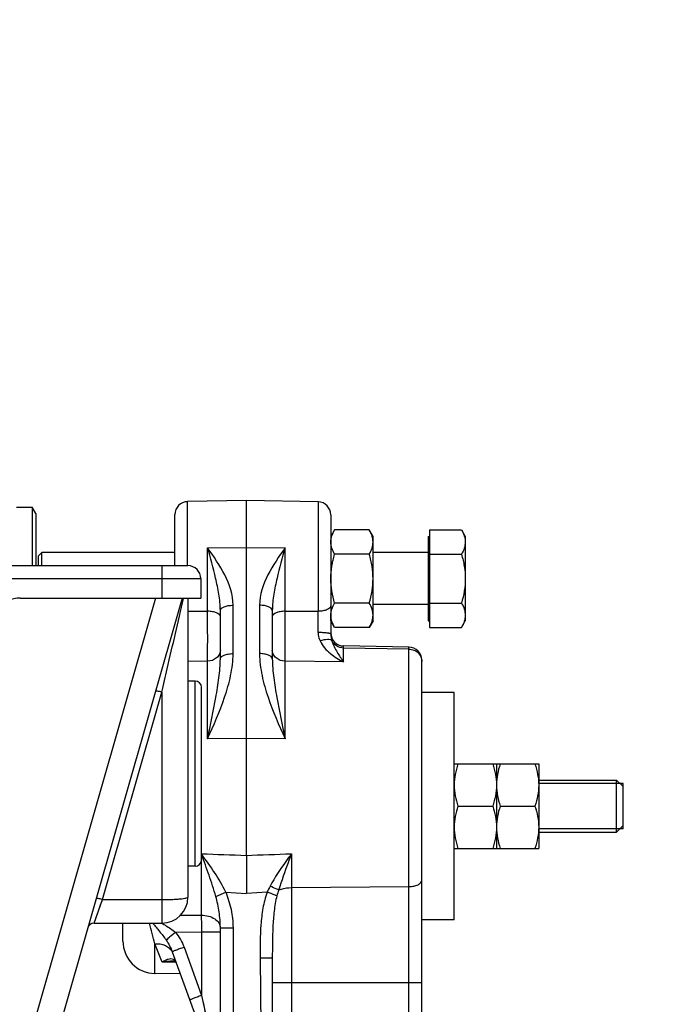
# Model space of a CAD drawing. Header units: millimetres. Extents: x 0 to 594, y 0 to 420.
# Tile 11 of 51: x 112 to 132, y 247 to 277. Entities that reach past the tile are written whole.
import ezdxf

# ---------------------------------------------------------------- set-up
doc = ezdxf.new("R2010")
doc.units = ezdxf.units.MM
doc.header["$LTSCALE"] = 32.67
doc.layers.get('0').update_dxf_attribs({"linetype": 'CONTINUOUS'})
doc.layers.add('3_ALL_AXES', color=7, linetype='CONTINUOUS')
doc.styles.get("Standard").update_dxf_attribs({"font": 'arial.ttf'})
doc.dimstyles.new('DIMSTYLE_1', dxfattribs={"dimtxt": 3, "dimasz": 3, "dimexe": 2, "dimexo": 1.5, "dimgap": 0.75, "dimtad": 1, "dimdec": 1, "dimlfac": 5, "dimdsep": 46, "dimtxsty": 'STANDARD', "dimblk": '_FILLED', "dimblk1": '_FILLED', "dimblk2": '_FILLED', "dimcen": 0.09, "dimadec": 1, "dimazin": 2, "dimtp": 0.5, "dimtm": 0.5, "dimtfac": 1, "dimtdec": 1, "dimtofl": 0, "dimtmove": 0, "dimatfit": 3, "dimldrblk": '_FILLED', "dimfxl": 1, "dimtolj": 1, "dimarcsym": 0})

# ---------------------------------------------------------------- blocks, each defined once
blk = doc.blocks.new('_FILLED')
at = {"color": 0, "linetype": 'BYBLOCK'}
blk.add_solid([(0, 0), (-1, 0.25), (-1, -0.25)], dxfattribs=at)
blk = doc.blocks.new('*D3')
at = {"color": 2, "linetype": 'CONTINUOUS'}
for p, q in [((97.338, 248.014), (97.338, 289.075)), ((135.938, 247.81), (135.938, 289.075)), ((97.338, 287.075), (116.638, 287.075)), ((135.938, 287.075), (116.638, 287.075))]:
    blk.add_line(p, q, dxfattribs=at)
at = {"color": 2, "linetype": 'CONTINUOUS', "xscale": 3, "yscale": 3, "zscale": 3, "rotation": 180}
blk.add_blockref('_FILLED', (97.338, 287.075), dxfattribs=at)
at = {"color": 2, "linetype": 'CONTINUOUS', "xscale": 3, "yscale": 3, "zscale": 3}
blk.add_blockref('_FILLED', (135.938, 287.075), dxfattribs=at)
at = {"color": 2, "linetype": 'CONTINUOUS', "insert": (116.638, 290.825), "char_height": 3, "width": 6.99257, "attachment_point": 2, "line_spacing_factor": 0.9}
blk.add_mtext('193', dxfattribs=at)

msp = doc.modelspace()

# ---------------------------------------------------------------- linework, layer by layer
at = {"color": 7, "linetype": 'CONTINUOUS'}
for p, q in [((119.138, 262.11), (117.331, 262.079)), ((119.138, 251.195), (119.138, 262.11)), ((121.345, 262.072), (119.138, 262.11)), ((112.058, 261.91), (112.543, 261.91)), ((112.543, 261.91), (112.543, 260.11)), ((112.658, 261.71), (112.543, 261.91)), ((112.658, 261.71), (112.658, 260.11)), ((116.938, 260.11), (116.938, 261.679)), ((121.738, 261.672), (121.738, 258.003)), ((124.778, 261.211), (124.778, 258.209)), ((124.738, 261.01), (124.738, 258.41)), ((124.738, 261.01), (124.778, 261.01)), ((112.738, 260.41), (112.838, 260.51)), ((112.738, 260.11), (112.738, 260.41)), ((112.838, 260.11), (112.838, 260.51)), ((116.938, 260.51), (112.838, 260.51)), ((124.738, 260.51), (123.038, 260.51)), ((77.338, 260.11), (117.338, 260.11)), ((117.738, 259.71), (117.738, 259.11)), ((112.174, 259.11), (117.738, 259.11)), ((117.165, 259.108), (113.276, 245.545)), ((117.338, 259.11), (117.338, 249.91)), ((124.738, 258.91), (123.038, 258.91)), ((118.338, 257.244), (118.338, 258.732)), ((119.938, 258.732), (119.938, 257.244)), ((124.738, 258.41), (124.778, 258.41)), ((124.145, 257.603), (122.131, 257.638)), ((124.538, 245.507), (124.538, 257.203)), ((117.558, 256.56), (117.338, 256.56)), ((117.758, 251.06), (117.758, 256.36)), ((130.538, 251.91), (130.538, 253.51)), ((130.738, 253.31), (130.538, 253.51)), ((130.738, 252.01), (130.738, 253.41)), ((130.738, 252.11), (130.538, 251.91)), ((117.558, 250.86), (117.338, 250.86)), ((114.449, 249.11), (116.538, 249.11)), ((115.338, 248.559), (115.338, 249.11)), ((118.338, 243.878), (118.338, 248.969)), ((116.857, 248.23), (118.278, 244.326)), ((116.882, 247.938), (116.882, 247.938)), ((116.959, 247.919), (116.959, 247.919)), ((119.938, 248.028), (119.938, 244.451)), ((117.106, 247.546), (116.321, 247.559))]:
    msp.add_line(p, q, dxfattribs=at)
at = {"color": 9, "linetype": 'CONTINUOUS'}
for p, q in [((117.331, 260.11), (117.331, 262.079)), ((121.345, 262.072), (121.345, 258.705)), ((117.945, 260.662), (119.138, 260.67)), ((117.945, 258.707), (117.945, 260.662)), ((119.138, 260.67), (120.331, 260.662)), ((120.331, 258.707), (120.331, 260.662)), ((116.538, 260.11), (116.538, 259.11)), ((110.59, 259.71), (117.738, 259.71)), ((116.343, 259.11), (112.494, 245.685)), ((117.203, 259.102), (117.204, 259.11)), ((118.731, 257.404), (118.731, 258.892)), ((119.545, 258.892), (119.545, 257.404)), ((117.338, 258.706), (117.945, 258.707)), ((120.331, 258.707), (121.345, 258.705)), ((122.131, 257.153), (122.131, 257.638)), ((124.145, 257.542), (122.131, 257.575)), ((124.145, 245.507), (124.145, 257.603)), ((117.945, 257.169), (117.338, 257.164)), ((117.945, 254.782), (117.945, 257.169)), ((120.331, 254.782), (120.331, 257.169)), ((122.131, 257.153), (120.331, 257.169)), ((117.558, 250.86), (117.558, 256.56)), ((114.709, 249.835), (116.538, 256.213)), ((116.538, 256.213), (116.538, 249.11)), ((119.138, 254.79), (117.945, 254.782)), ((120.331, 254.782), (119.138, 254.79)), ((119.138, 251.195), (119.138, 250.025)), ((120.528, 251.245), (120.528, 243.878)), ((117.749, 251.002), (117.749, 249.356)), ((118.199, 249.931), (118.506, 250.063)), ((118.506, 250.063), (119.138, 250.025)), ((119.782, 250.063), (119.138, 250.025)), ((120.528, 250.204), (124.145, 250.235)), ((114.449, 249.11), (114.709, 249.835)), ((114.709, 249.835), (116.538, 249.835)), ((114.556, 249.408), (114.575, 249.461)), ((117.109, 249.35), (117.749, 249.356)), ((114.449, 249.11), (114.45, 249.113)), ((114.507, 249.271), (114.522, 249.312)), ((116.537, 249.108), (116.545, 249.103)), ((116.958, 248.827), (117.759, 248.838)), ((117.759, 248.838), (117.759, 246.883)), ((117.759, 248.838), (118.338, 248.838)), ((118.338, 248.969), (118.738, 248.969)), ((118.738, 244.451), (118.738, 248.969)), ((116.321, 247.559), (116.321, 248.471)), ((116.55, 247.907), (116.321, 248.471)), ((117.219, 248.366), (117.759, 246.883)), ((116.959, 247.895), (116.55, 247.907)), ((116.978, 247.894), (116.959, 247.895)), ((119.564, 248.028), (119.591, 244.67)), ((119.938, 247.288), (124.538, 247.288)), ((117.759, 246.883), (118.287, 244.463))]:
    msp.add_line(p, q, dxfattribs=at)
at = {"color": 2, "linetype": 'CONTINUOUS'}
for p, q in [((130.738, 253.41), (128.138, 253.41)), ((130.738, 252.01), (128.138, 252.01))]:
    msp.add_line(p, q, dxfattribs=at)
at = {"color": 9, "linetype": 'CONTINUOUS'}
for points in [[(114.595, 249.518), (114.617, 249.578), (114.639, 249.64), (114.662, 249.704), (114.686, 249.769), (114.709, 249.835)], [(117.787, 246.752), (117.815, 246.628), (117.84, 246.51), (117.865, 246.397), (117.889, 246.289), (117.911, 246.187), (117.932, 246.089), (117.952, 245.997), (117.972, 245.909), (117.99, 245.825), (118.007, 245.745), (118.024, 245.67), (118.04, 245.598), (118.054, 245.53), (118.068, 245.466)]]:
    msp.add_lwpolyline(points, dxfattribs=at)
at = {"color": 7, "linetype": 'CONTINUOUS'}
for points in [[(116.882, 247.938), (116.907, 247.936), (116.928, 247.932), (116.944, 247.927), (116.955, 247.922), (116.959, 247.919)], [(116.959, 247.919), (116.96, 247.919), (116.962, 247.917), (116.965, 247.914), (116.969, 247.908), (116.974, 247.901), (116.98, 247.891), (116.986, 247.876)]]:
    msp.add_lwpolyline(points, dxfattribs=at)
for centre, radius, start, end in [((117.338, 261.679), 0.4, 91, 180), ((121.338, 261.672), 0.4, 0, 89), ((117.338, 259.71), 0.4, 0, 90), ((112.174, 258.11), 1, 90, 175), ((122.138, 258.038), 0.4, 180, 269), ((124.138, 257.203), 0.4, 0, 89), ((117.558, 256.36), 0.2, 0, 90), ((117.558, 251.06), 0.2, 270, 360), ((116.538, 249.91), 0.8, 270, 360), ((114.449, 248.91), 0.2, 90.0002, 164.0008), ((116.338, 248.559), 1, 180, 269)]:
    msp.add_arc(centre, radius, start, end, dxfattribs=at)
at = {"color": 9, "linetype": 'CONTINUOUS'}
for centre, radius, start, end in [((-24.971, 257.86), 146.319, 0.07464, 0.33083), ((-107.553, 191.511), 231.006, 14.27493, 14.43822), ((117.113, 248.128), 0.259, 212.0816, 219.13)]:
    msp.add_arc(centre, radius, start, end, dxfattribs=at)
for points, knots in [([(118.731, 258.892), (118.731, 259.215), (118.506, 259.859), (118.134, 260.391), (117.945, 260.662)], [0, 0, 0, 0, 0.494324, 1, 1, 1, 1]), ([(118.338, 258.732), (118.338, 258.9), (118.3, 259.234), (118.165, 259.878), (118.035, 260.351), (117.945, 260.662)], [0, 0, 0, 0, 0.25518, 0.508886, 1, 1, 1, 1]), ([(120.331, 260.662), (120.142, 260.391), (119.771, 259.859), (119.545, 259.215), (119.545, 258.892)], [0, 0, 0, 0, 0.505676, 1, 1, 1, 1]), ([(120.331, 260.662), (120.241, 260.351), (120.111, 259.878), (119.976, 259.234), (119.938, 258.9), (119.938, 258.732)], [0, 0, 0, 0, 0.491114, 0.744821, 1, 1, 1, 1]), ([(116.538, 256.213), (116.593, 256.454), (116.814, 257.417), (117.036, 258.38), (117.203, 259.102)], [0, 0, 0, 0, 0.250426, 1, 1, 1, 1]), ([(118.338, 258.732), (118.338, 258.786), (118.448, 258.851), (118.584, 258.883), (118.681, 258.892), (118.731, 258.892)], [0, 0, 0, 0, 0.361315, 0.658824, 1, 1, 1, 1]), ([(119.938, 258.732), (119.938, 258.786), (119.828, 258.851), (119.692, 258.883), (119.596, 258.892), (119.545, 258.892)], [0, 0, 0, 0, 0.361315, 0.658824, 1, 1, 1, 1]), ([(121.738, 258.875), (121.738, 258.82), (121.653, 258.764), (121.563, 258.733), (121.469, 258.712), (121.396, 258.706), (121.345, 258.705)], [0, 0, 0, 0, 0.367821, 0.508101, 0.663191, 1, 1, 1, 1]), ([(117.945, 257.169), (117.947, 257.394), (117.948, 257.907), (117.947, 258.42), (117.945, 258.707)], [0, 0, 0, 0, 0.440163, 1, 1, 1, 1]), ([(118.338, 258.539), (118.338, 258.594), (118.253, 258.649), (118.163, 258.679), (118.069, 258.701), (117.996, 258.707), (117.945, 258.707)], [0, 0, 0, 0, 0.366756, 0.507178, 0.662514, 1, 1, 1, 1]), ([(120.331, 258.707), (120.281, 258.707), (120.207, 258.701), (120.114, 258.679), (120.023, 258.649), (119.938, 258.594), (119.938, 258.539)], [0, 0, 0, 0, 0.337486, 0.492822, 0.633244, 1, 1, 1, 1]), ([(120.331, 257.169), (120.329, 257.394), (120.328, 257.907), (120.329, 258.42), (120.331, 258.707)], [0, 0, 0, 0, 0.440164, 1, 1, 1, 1]), ([(121.347, 258.051), (121.347, 258.028), (121.353, 257.94), (121.382, 257.854), (121.409, 257.795)], [0, 0, 0, 0, 0.254167, 1, 1, 1, 1]), ([(121.738, 258.003), (121.738, 258.007), (121.727, 258.016), (121.705, 258.022), (121.669, 258.031), (121.599, 258.04), (121.49, 258.049), (121.397, 258.051), (121.347, 258.051)], [0, 0, 0, 0, 0.029712, 0.089435, 0.181837, 0.304563, 0.623192, 1, 1, 1, 1]), ([(121.769, 257.807), (121.757, 257.82), (121.711, 257.837), (121.588, 257.84), (121.484, 257.817), (121.409, 257.795)], [0, 0, 0, 0, 0.146313, 0.369839, 1, 1, 1, 1]), ([(121.738, 258.003), (121.738, 257.985), (121.742, 257.919), (121.756, 257.854), (121.769, 257.807)], [0, 0, 0, 0, 0.269553, 1, 1, 1, 1]), ([(121.409, 257.795), (121.48, 257.642), (121.709, 257.39), (121.989, 257.221), (122.131, 257.153)], [0, 0, 0, 0, 0.516877, 1, 1, 1, 1]), ([(122.131, 257.575), (122.055, 257.576), (121.903, 257.62), (121.799, 257.74), (121.769, 257.807)], [0, 0, 0, 0, 0.507066, 1, 1, 1, 1]), ([(121.769, 257.807), (121.805, 257.679), (121.919, 257.453), (122.061, 257.247), (122.131, 257.153)], [0, 0, 0, 0, 0.53162, 1, 1, 1, 1]), ([(124.145, 257.542), (124.196, 257.541), (124.299, 257.52), (124.429, 257.437), (124.517, 257.312), (124.538, 257.212), (124.538, 257.164)], [0, 0, 0, 0, 0.256488, 0.509165, 0.756492, 1, 1, 1, 1]), ([(118.338, 257.513), (118.338, 257.468), (118.316, 257.376), (118.197, 257.223), (118.044, 257.17), (117.945, 257.169)], [0, 0, 0, 0, 0.234552, 0.479601, 1, 1, 1, 1]), ([(117.945, 254.782), (118.133, 255.203), (118.414, 255.836), (118.671, 256.72), (118.731, 257.177), (118.731, 257.404)], [0, 0, 0, 0, 0.502468, 0.752068, 1, 1, 1, 1]), ([(117.945, 254.782), (118.032, 255.206), (118.166, 255.828), (118.302, 256.649), (118.338, 257.049), (118.338, 257.244)], [0, 0, 0, 0, 0.519926, 0.764872, 1, 1, 1, 1]), ([(118.338, 257.244), (118.338, 257.298), (118.448, 257.364), (118.584, 257.395), (118.681, 257.404), (118.731, 257.404)], [0, 0, 0, 0, 0.361315, 0.658824, 1, 1, 1, 1]), ([(119.938, 257.244), (119.938, 257.298), (119.828, 257.364), (119.692, 257.395), (119.596, 257.404), (119.545, 257.404)], [0, 0, 0, 0, 0.361315, 0.658824, 1, 1, 1, 1]), ([(119.545, 257.404), (119.545, 257.177), (119.605, 256.72), (119.862, 255.836), (120.143, 255.203), (120.331, 254.782)], [0, 0, 0, 0, 0.247932, 0.497532, 1, 1, 1, 1]), ([(120.331, 257.169), (120.232, 257.17), (120.079, 257.223), (119.96, 257.376), (119.938, 257.468), (119.938, 257.513)], [0, 0, 0, 0, 0.520399, 0.765448, 1, 1, 1, 1]), ([(119.938, 257.244), (119.938, 257.049), (119.974, 256.649), (120.11, 255.828), (120.244, 255.206), (120.331, 254.782)], [0, 0, 0, 0, 0.235128, 0.480074, 1, 1, 1, 1]), ([(116.538, 256.213), (116.514, 256.22), (116.47, 256.232), (116.417, 256.244), (116.382, 256.25), (116.364, 256.252), (116.353, 256.253), (116.346, 256.251), (116.346, 256.25)], [0, 0, 0, 0, 0.380015, 0.700687, 0.82377, 0.915867, 0.974227, 1, 1, 1, 1]), ([(118.506, 250.063), (118.406, 250.273), (118.167, 250.672), (117.895, 251.047), (117.758, 251.232)], [0, 0, 0, 0, 0.502942, 1, 1, 1, 1]), ([(118.199, 249.931), (118.138, 250.15), (117.995, 250.582), (117.837, 251.007), (117.758, 251.22)], [0, 0, 0, 0, 0.501641, 1, 1, 1, 1]), ([(120.528, 251.245), (120.469, 251.166), (120.234, 250.846), (120.012, 250.514), (119.871, 250.25)], [0, 0, 0, 0, 0.247633, 1, 1, 1, 1]), ([(120.528, 251.245), (120.493, 251.153), (120.356, 250.783), (120.221, 250.412), (120.133, 250.128)], [0, 0, 0, 0, 0.2491, 1, 1, 1, 1]), ([(124.145, 250.235), (124.196, 250.235), (124.291, 250.245), (124.417, 250.284), (124.508, 250.342), (124.538, 250.402), (124.538, 250.429)], [0, 0, 0, 0, 0.322514, 0.607781, 0.831776, 1, 1, 1, 1]), ([(118.738, 248.969), (118.738, 249.156), (118.694, 249.531), (118.58, 249.891), (118.506, 250.063)], [0, 0, 0, 0, 0.49993, 1, 1, 1, 1]), ([(119.782, 250.063), (119.721, 249.903), (119.637, 249.569), (119.561, 248.886), (119.562, 248.371), (119.564, 248.028)], [0, 0, 0, 0, 0.249801, 0.499839, 1, 1, 1, 1]), ([(120.079, 249.949), (120.06, 249.956), (119.961, 249.995), (119.862, 250.033), (119.782, 250.063)], [0, 0, 0, 0, 0.19501, 1, 1, 1, 1]), ([(120.133, 250.128), (120.115, 250.136), (120.027, 250.176), (119.94, 250.217), (119.871, 250.25)], [0, 0, 0, 0, 0.206139, 1, 1, 1, 1]), ([(120.133, 250.128), (120.161, 250.141), (120.288, 250.186), (120.424, 250.203), (120.528, 250.204)], [0, 0, 0, 0, 0.227913, 1, 1, 1, 1]), ([(114.709, 249.835), (114.685, 249.842), (114.641, 249.854), (114.588, 249.866), (114.553, 249.872), (114.535, 249.874), (114.524, 249.874), (114.517, 249.873), (114.517, 249.871)], [0, 0, 0, 0, 0.380015, 0.700687, 0.82377, 0.915867, 0.974227, 1, 1, 1, 1]), ([(116.538, 249.835), (116.64, 249.835), (116.788, 249.837), (116.977, 249.847), (117.097, 249.856), (117.194, 249.866), (117.27, 249.879), (117.312, 249.889), (117.338, 249.903), (117.338, 249.91)], [0, 0, 0, 0, 0.377849, 0.54874, 0.69878, 0.822352, 0.914977, 0.973787, 1, 1, 1, 1]), ([(118.338, 248.967), (118.338, 249.13), (118.31, 249.455), (118.242, 249.774), (118.199, 249.931)], [0, 0, 0, 0, 0.499087, 1, 1, 1, 1]), ([(120.079, 249.949), (120.038, 249.794), (119.986, 249.476), (119.939, 248.834), (119.938, 248.351), (119.938, 248.028)], [0, 0, 0, 0, 0.248781, 0.49845, 1, 1, 1, 1]), ([(117.749, 249.356), (117.825, 249.356), (117.971, 249.336), (118.163, 249.255), (118.301, 249.131), (118.338, 249.019), (118.338, 248.967)], [0, 0, 0, 0, 0.296829, 0.568277, 0.800248, 1, 1, 1, 1]), ([(117.749, 249.356), (117.75, 249.318), (117.755, 249.145), (117.758, 248.973), (117.759, 248.838)], [0, 0, 0, 0, 0.221632, 1, 1, 1, 1]), ([(116.257, 249.11), (116.323, 249.023), (116.468, 248.855), (116.606, 248.68), (116.671, 248.587)], [0, 0, 0, 0, 0.488424, 1, 1, 1, 1]), ([(116.545, 249.103), (116.58, 249.082), (116.723, 248.998), (116.862, 248.906), (116.958, 248.827)], [0, 0, 0, 0, 0.248674, 1, 1, 1, 1]), ([(116.958, 248.827), (116.897, 248.778), (116.801, 248.698), (116.705, 248.619), (116.671, 248.587)], [0, 0, 0, 0, 0.627809, 1, 1, 1, 1]), ([(116.321, 248.471), (116.429, 248.483), (116.598, 248.462), (116.775, 248.346), (116.835, 248.266), (116.857, 248.223)], [0, 0, 0, 0, 0.526847, 0.769449, 1, 1, 1, 1]), ([(117.219, 248.366), (117.172, 248.349), (117.105, 248.325), (117.019, 248.293), (116.965, 248.272), (116.921, 248.256), (116.891, 248.244), (116.873, 248.237), (116.864, 248.234), (116.861, 248.231), (116.857, 248.23), (116.857, 248.23)], [0, 0, 0, 0, 0.385018, 0.557845, 0.708874, 0.83254, 0.924293, 0.957095, 0.980765, 0.99508, 1, 1, 1, 1]), ([(116.893, 247.99), (116.843, 248.014), (116.747, 248.007), (116.636, 247.96), (116.579, 247.927), (116.55, 247.907)], [0, 0, 0, 0, 0.454178, 0.714819, 1, 1, 1, 1]), ([(116.882, 247.938), (116.855, 247.939), (116.743, 247.938), (116.632, 247.924), (116.55, 247.907)], [0, 0, 0, 0, 0.244458, 1, 1, 1, 1]), ([(116.975, 247.901), (116.97, 247.912), (116.95, 247.947), (116.919, 247.978), (116.893, 247.99)], [0, 0, 0, 0, 0.290944, 1, 1, 1, 1]), ([(119.938, 248.028), (119.938, 248.029), (119.934, 248.028), (119.93, 248.029), (119.921, 248.029), (119.909, 248.029), (119.893, 248.029), (119.866, 248.029), (119.825, 248.029), (119.769, 248.029), (119.681, 248.029), (119.612, 248.028), (119.564, 248.028)], [0, 0, 0, 0, 0.004874, 0.019284, 0.043137, 0.076195, 0.118155, 0.1686, 0.292953, 0.444477, 0.617349, 1, 1, 1, 1]), ([(117.759, 246.883), (117.712, 246.866), (117.645, 246.841), (117.559, 246.809), (117.505, 246.789), (117.461, 246.772), (117.431, 246.76), (117.413, 246.753), (117.404, 246.75), (117.401, 246.747), (117.397, 246.746), (117.397, 246.746)], [0, 0, 0, 0, 0.385018, 0.557845, 0.708874, 0.83254, 0.924293, 0.957095, 0.980765, 0.99508, 1, 1, 1, 1])]:
    msp.add_open_spline(points, degree=3, knots=knots, dxfattribs=at)
for points in [[(117.758, 251.245), (118.218, 251.228), (118.678, 251.211), (119.138, 251.195)], [(119.138, 251.195), (119.601, 251.211), (120.064, 251.228), (120.528, 251.245)], [(119.871, 250.25), (119.838, 250.189), (119.809, 250.127), (119.782, 250.063)], [(120.133, 250.128), (120.113, 250.069), (120.095, 250.009), (120.079, 249.949)], [(116.958, 248.827), (117.069, 248.69), (117.159, 248.532), (117.219, 248.366)], [(116.671, 248.587), (116.747, 248.476), (116.811, 248.356), (116.857, 248.23)], [(116.959, 247.919), (116.942, 247.932), (116.925, 247.947), (116.912, 247.964)]]:
    msp.add_open_spline(points, degree=3, dxfattribs=at)
at = {"layer": '3_ALL_AXES', "color": 7, "linetype": 'CONTINUOUS'}
for p, q in [((121.854, 261.211), (121.738, 261.01)), ((122.922, 261.211), (121.854, 261.211)), ((123.038, 261.01), (122.922, 261.211)), ((124.778, 261.211), (125.762, 261.211)), ((125.762, 261.211), (125.878, 261.01)), ((123.038, 258.41), (123.038, 261.01)), ((125.878, 261.01), (125.878, 258.41)), ((122.922, 260.461), (121.854, 260.461)), ((124.778, 260.461), (125.762, 260.461)), ((121.738, 258.853), (121.738, 258.875)), ((122.922, 258.96), (121.854, 258.96)), ((124.778, 258.96), (125.762, 258.96)), ((121.738, 258.41), (121.738, 258.584)), ((121.854, 258.209), (121.738, 258.41)), ((122.922, 258.209), (121.854, 258.209)), ((123.038, 258.41), (122.922, 258.209)), ((124.778, 258.209), (125.762, 258.209)), ((125.762, 258.209), (125.878, 258.41)), ((125.538, 256.21), (124.538, 256.21)), ((125.538, 249.21), (125.538, 256.21)), ((125.538, 254.01), (128.138, 254.01)), ((126.838, 254.01), (126.838, 251.41)), ((128.138, 254.01), (128.138, 251.41)), ((128.138, 253.51), (130.538, 253.51)), ((125.654, 252.71), (126.722, 252.71)), ((126.954, 252.71), (128.022, 252.71)), ((128.138, 251.91), (130.538, 251.91)), ((125.538, 251.41), (128.138, 251.41)), ((125.538, 249.21), (124.538, 249.21))]:
    msp.add_line(p, q, dxfattribs=at)
msp.add_arc((125.169, 260.806), 0.712, 16.0572, 17.4863, dxfattribs=at)
for points, knots in [([(121.738, 260.836), (121.738, 260.868), (121.744, 260.932), (121.776, 261.061), (121.82, 261.152), (121.854, 261.211)], [0, 0, 0, 0, 0.240576, 0.485848, 1, 1, 1, 1]), ([(123.038, 260.836), (123.038, 260.868), (123.033, 260.932), (123, 261.061), (122.956, 261.152), (122.922, 261.211)], [0, 0, 0, 0, 0.240576, 0.485848, 1, 1, 1, 1]), ([(125.762, 261.211), (125.771, 261.196), (125.805, 261.134), (125.833, 261.07), (125.848, 261.02)], [0, 0, 0, 0, 0.256761, 1, 1, 1, 1]), ([(125.854, 261.003), (125.858, 260.989), (125.872, 260.935), (125.878, 260.878), (125.878, 260.836)], [0, 0, 0, 0, 0.253591, 1, 1, 1, 1]), ([(121.854, 260.461), (121.82, 260.52), (121.776, 260.611), (121.744, 260.74), (121.738, 260.804), (121.738, 260.836)], [0, 0, 0, 0, 0.514153, 0.759424, 1, 1, 1, 1]), ([(122.922, 260.461), (122.956, 260.52), (123, 260.611), (123.033, 260.74), (123.038, 260.804), (123.038, 260.836)], [0, 0, 0, 0, 0.514153, 0.759424, 1, 1, 1, 1]), ([(125.878, 260.836), (125.878, 260.772), (125.854, 260.639), (125.796, 260.52), (125.762, 260.461)], [0, 0, 0, 0, 0.485077, 1, 1, 1, 1]), ([(121.738, 259.71), (121.738, 259.837), (121.76, 260.091), (121.819, 260.339), (121.854, 260.461)], [0, 0, 0, 0, 0.499896, 1, 1, 1, 1]), ([(123.038, 259.71), (123.038, 259.837), (123.016, 260.091), (122.957, 260.339), (122.922, 260.461)], [0, 0, 0, 0, 0.499896, 1, 1, 1, 1]), ([(125.762, 260.461), (125.797, 260.339), (125.856, 260.091), (125.878, 259.837), (125.878, 259.71)], [0, 0, 0, 0, 0.500096, 1, 1, 1, 1]), ([(121.854, 258.96), (121.819, 259.081), (121.76, 259.329), (121.738, 259.583), (121.738, 259.71)], [0, 0, 0, 0, 0.500104, 1, 1, 1, 1]), ([(122.922, 258.96), (122.957, 259.081), (123.016, 259.329), (123.038, 259.583), (123.038, 259.71)], [0, 0, 0, 0, 0.500104, 1, 1, 1, 1]), ([(125.878, 259.71), (125.878, 259.583), (125.856, 259.329), (125.797, 259.081), (125.762, 258.96)], [0, 0, 0, 0, 0.499904, 1, 1, 1, 1]), ([(121.738, 258.584), (121.738, 258.616), (121.744, 258.68), (121.776, 258.809), (121.82, 258.901), (121.854, 258.96)], [0, 0, 0, 0, 0.240576, 0.485848, 1, 1, 1, 1]), ([(123.038, 258.584), (123.038, 258.616), (123.033, 258.68), (123, 258.809), (122.956, 258.901), (122.922, 258.96)], [0, 0, 0, 0, 0.240576, 0.485848, 1, 1, 1, 1]), ([(125.762, 258.96), (125.796, 258.901), (125.854, 258.781), (125.878, 258.648), (125.878, 258.584)], [0, 0, 0, 0, 0.514923, 1, 1, 1, 1]), ([(121.854, 258.209), (121.82, 258.268), (121.776, 258.359), (121.744, 258.488), (121.738, 258.552), (121.738, 258.584)], [0, 0, 0, 0, 0.514153, 0.759424, 1, 1, 1, 1]), ([(122.922, 258.209), (122.956, 258.268), (123, 258.359), (123.033, 258.488), (123.038, 258.552), (123.038, 258.584)], [0, 0, 0, 0, 0.514153, 0.759424, 1, 1, 1, 1]), ([(125.878, 258.584), (125.878, 258.52), (125.854, 258.388), (125.796, 258.268), (125.762, 258.209)], [0, 0, 0, 0, 0.485077, 1, 1, 1, 1]), ([(125.654, 254.01), (125.619, 253.905), (125.56, 253.691), (125.538, 253.47), (125.538, 253.36)], [0, 0, 0, 0, 0.501873, 1, 1, 1, 1]), ([(126.722, 254.01), (126.757, 253.905), (126.816, 253.691), (126.838, 253.47), (126.838, 253.36)], [0, 0, 0, 0, 0.501873, 1, 1, 1, 1]), ([(126.954, 254.01), (126.919, 253.905), (126.86, 253.691), (126.838, 253.47), (126.838, 253.36)], [0, 0, 0, 0, 0.501873, 1, 1, 1, 1]), ([(128.022, 254.01), (128.057, 253.905), (128.116, 253.691), (128.138, 253.47), (128.138, 253.36)], [0, 0, 0, 0, 0.501873, 1, 1, 1, 1]), ([(125.538, 253.36), (125.538, 253.25), (125.56, 253.029), (125.619, 252.815), (125.654, 252.71)], [0, 0, 0, 0, 0.498127, 1, 1, 1, 1]), ([(126.838, 253.36), (126.838, 253.25), (126.816, 253.029), (126.757, 252.815), (126.722, 252.71)], [0, 0, 0, 0, 0.498127, 1, 1, 1, 1]), ([(126.838, 253.36), (126.838, 253.25), (126.86, 253.029), (126.919, 252.815), (126.954, 252.71)], [0, 0, 0, 0, 0.498127, 1, 1, 1, 1]), ([(128.138, 253.36), (128.138, 253.25), (128.116, 253.029), (128.057, 252.815), (128.022, 252.71)], [0, 0, 0, 0, 0.498127, 1, 1, 1, 1]), ([(125.654, 252.71), (125.619, 252.605), (125.56, 252.391), (125.538, 252.17), (125.538, 252.06)], [0, 0, 0, 0, 0.501873, 1, 1, 1, 1]), ([(126.722, 252.71), (126.757, 252.605), (126.816, 252.391), (126.838, 252.17), (126.838, 252.06)], [0, 0, 0, 0, 0.501873, 1, 1, 1, 1]), ([(126.954, 252.71), (126.919, 252.605), (126.86, 252.391), (126.838, 252.17), (126.838, 252.06)], [0, 0, 0, 0, 0.501873, 1, 1, 1, 1]), ([(128.022, 252.71), (128.057, 252.605), (128.116, 252.391), (128.138, 252.17), (128.138, 252.06)], [0, 0, 0, 0, 0.501873, 1, 1, 1, 1]), ([(125.538, 252.06), (125.538, 251.95), (125.56, 251.729), (125.619, 251.515), (125.654, 251.41)], [0, 0, 0, 0, 0.498127, 1, 1, 1, 1]), ([(126.838, 252.06), (126.838, 251.95), (126.816, 251.729), (126.757, 251.515), (126.722, 251.41)], [0, 0, 0, 0, 0.498127, 1, 1, 1, 1]), ([(126.838, 252.06), (126.838, 251.95), (126.86, 251.729), (126.919, 251.515), (126.954, 251.41)], [0, 0, 0, 0, 0.498127, 1, 1, 1, 1]), ([(128.138, 252.06), (128.138, 251.95), (128.116, 251.729), (128.057, 251.515), (128.022, 251.41)], [0, 0, 0, 0, 0.498127, 1, 1, 1, 1])]:
    msp.add_open_spline(points, degree=3, knots=knots, dxfattribs=at)

# ---------------------------------------------------------------- dimensions: what is measured, and where the dimension line sits
at = {"color": 2, "linetype": 'CONTINUOUS'}
dim = msp.add_linear_dim(base=(135.938, 287.075), p1=(97.338, 246.514), p2=(135.938, 246.31), dimstyle='DIMSTYLE_1', dxfattribs=at)
dim.commit()
dim.dimension.update_dxf_attribs({"geometry": '*D3', "text_midpoint": (116.767, 287.075), "dimtype": 160})

doc.saveas('drawing.dxf')
